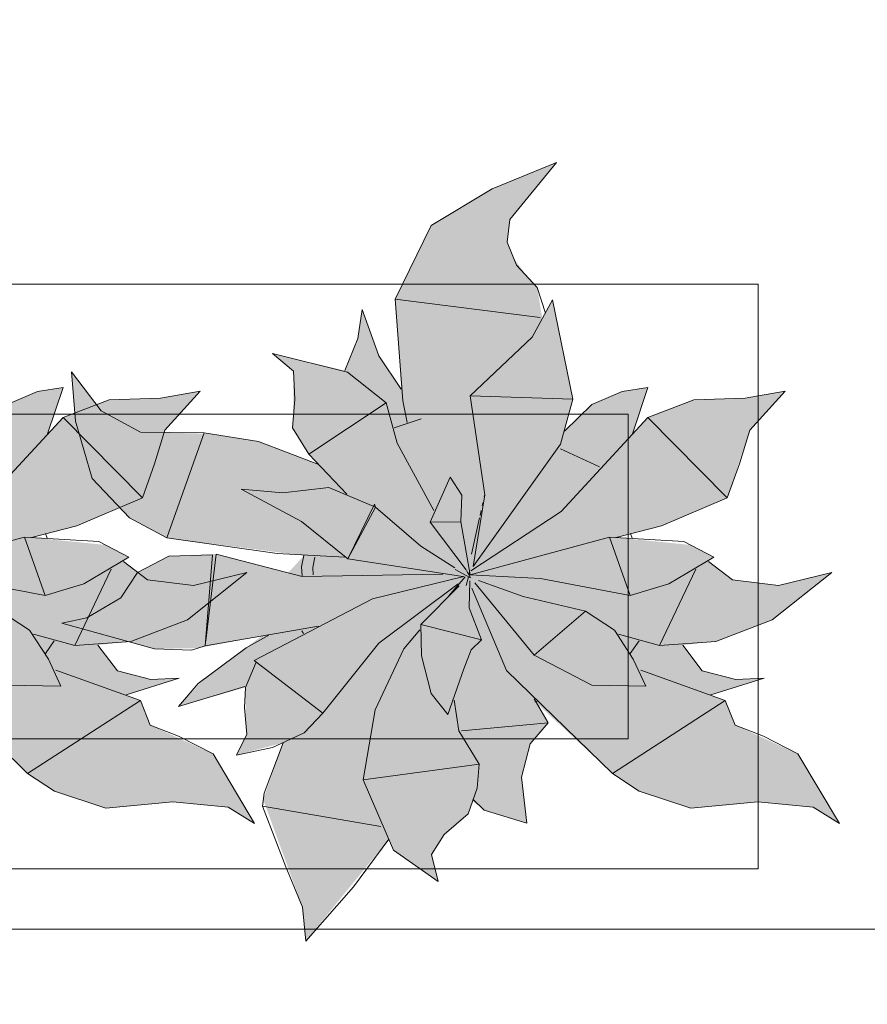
# Model space of a CAD drawing. Header units: millimetres. Extents: x -14761 to 157739, y -22400 to 107990.
# Tile 89 of 256: x 52762 to 53414, y 44942 to 45700. Entities that reach past the tile are written whole.
import ezdxf

# ---------------------------------------------------------------- set-up
doc = ezdxf.new("R2010")
doc.units = ezdxf.units.MM
doc.header["$MEASUREMENT"] = 0
doc.linetypes.add('Штриховая', pattern=[564.444447, 282.222223, -282.222223])
for name, color, linetype in [('Интерьер - Мебель', 7, 'Continuous'), ('Элемент Модели - Зона', 7, 'Continuous'), ('Элемент Модели - Оси', 7, 'Continuous')]:
    doc.layers.add(name, color=color, linetype=linetype)

msp = doc.modelspace()

# ---------------------------------------------------------------- hatches: boundary and pattern name
at = {"layer": 'Интерьер - Мебель', "linetype": 'Continuous', "lineweight": 0, "true_color": 0xffffff}
for points in [[(52724.75, 45590.04), (52675.19, 45569.75), (52628.16, 45541.55), (52600.58, 45484.92), (52605.24, 45415.74), (52589, 45439.77), (52575.07, 45477.04), (52571.93, 45454.63), (52561.85, 45429.87), (52506.32, 45442.97), (52522.43, 45429.53), (52522.19, 45392.45), (52521.66, 45385.9), (52534.07, 45365.63), (52541.03, 45357.88), (52494.36, 45375.64), (52459.05, 45381.26), (52410.49, 45382.48), (52374.36, 45398.95), (52351.43, 45429.04), (52354.74, 45391.12), (52367.48, 45346.78), (52396.29, 45316.74), (52424.89, 45301.15), (52530.33, 45287.56), (52518.3, 45274.34), (52462.8, 45288.77), (52426.48, 45287.01), (52402.42, 45274.6), (52389.54, 45254.94), (52363.45, 45239.68), (52344.12, 45235.53), (52415.37, 45215.81), (52449.11, 45216.41), (52497.99, 45225.74), (52453.17, 45192.32), (52433.99, 45171.52), (52485.36, 45186.17), (52485.56, 45160.26), (52486.56, 45150.21), (52478.48, 45133.99), (52514.34, 45143.6), (52499.05, 45099.78), (52529.29, 45016.93), (52531.74, 44990.9), (52595.72, 45069.31), (52599.29, 45060.93), (52633.55, 45036.89), (52628.41, 45057.52), (52638.24, 45072.91), (52656.7, 45088.94), (52660.2, 45098.75), (52669.13, 45091.61), (52701.81, 45081.72), (52697.85, 45117.09), (52704.41, 45142.64), (52718.37, 45158.91), (52708.17, 45175.13), (52767.73, 45120.01), (52788.35, 45106.33), (52828, 45093.11), (52879.5, 45098.13), (52922.14, 45094), (52942.4, 45081.45), (52910.49, 45134.96), (52862.06, 45157.16), (52854.52, 45176.06), (52843.53, 45180.36), (52884.39, 45193.34), (52862.6, 45192.28), (52836.89, 45198.83), (52821.85, 45218.68), (52847.3, 45221.59), (52890.68, 45238.15), (52936.56, 45274.55), (52895.5, 45264.53), (52860.13, 45269.01), (52841.62, 45283.14), (52845.69, 45286.43), (52827.73, 45295.77), (52770.71, 45301.51), (52805.55, 45310.41), (52856.13, 45332.13), (52873.39, 45384.13), (52900.66, 45414.12), (52869.93, 45408.73), (52830.48, 45407.51), (52795.02, 45393.86), (52783.12, 45381.31), (52795.04, 45416.8), (52775.35, 45413.79), (52751.96, 45403.94), (52730.96, 45383.29), (52737.36, 45408.05), (52721.74, 45484.37), (52713.81, 45469.99), (52709.84, 45493.89), (52701.93, 45502.45), (52691.77, 45516.6), (52686.85, 45528.79), (52688.68, 45546.08)], [(53174.75, 45590.04), (53125.19, 45569.75), (53078.16, 45541.55), (53050.58, 45484.92), (53055.24, 45415.74), (53039, 45439.77), (53025.07, 45477.04), (53021.93, 45454.63), (53011.85, 45429.87), (52956.32, 45442.97), (52972.43, 45429.53), (52972.19, 45392.45), (52971.66, 45385.9), (52984.07, 45365.63), (52991.03, 45357.88), (52944.36, 45375.64), (52909.05, 45381.26), (52860.49, 45382.48), (52824.36, 45398.95), (52801.43, 45429.04), (52804.74, 45391.12), (52817.48, 45346.78), (52846.29, 45316.74), (52874.89, 45301.15), (52980.33, 45287.56), (52968.3, 45274.34), (52912.8, 45288.77), (52876.48, 45287.01), (52852.42, 45274.6), (52839.54, 45254.94), (52813.45, 45239.68), (52794.12, 45235.53), (52865.37, 45215.81), (52899.11, 45216.41), (52947.99, 45225.74), (52903.17, 45192.32), (52883.99, 45171.52), (52935.36, 45186.17), (52935.56, 45160.26), (52936.56, 45150.21), (52928.48, 45133.99), (52964.34, 45143.6), (52949.05, 45099.78), (52979.29, 45016.93), (52981.74, 44990.9), (53045.72, 45069.31), (53049.29, 45060.93), (53083.55, 45036.89), (53078.41, 45057.52), (53088.24, 45072.91), (53106.7, 45088.94), (53110.2, 45098.75), (53119.13, 45091.61), (53151.81, 45081.72), (53147.85, 45117.09), (53154.41, 45142.64), (53168.37, 45158.91), (53158.17, 45175.13), (53217.73, 45120.01), (53238.35, 45106.33), (53278, 45093.11), (53329.5, 45098.13), (53372.14, 45094), (53392.4, 45081.45), (53360.49, 45134.96), (53312.06, 45157.16), (53304.52, 45176.06), (53293.53, 45180.36), (53334.39, 45193.34), (53312.6, 45192.28), (53286.89, 45198.83), (53271.85, 45218.68), (53297.3, 45221.59), (53340.68, 45238.15), (53386.56, 45274.55), (53345.5, 45264.53), (53310.13, 45269.01), (53291.62, 45283.14), (53295.69, 45286.43), (53277.73, 45295.77), (53220.71, 45301.51), (53255.55, 45310.41), (53306.13, 45332.13), (53323.39, 45384.13), (53350.66, 45414.12), (53319.93, 45408.73), (53280.48, 45407.51), (53245.02, 45393.86), (53233.12, 45381.31), (53245.04, 45416.8), (53225.35, 45413.79), (53201.96, 45403.94), (53180.96, 45383.29), (53187.36, 45408.05), (53171.74, 45484.37), (53163.81, 45469.99), (53159.84, 45493.89), (53151.93, 45502.45), (53141.77, 45516.6), (53136.85, 45528.79), (53138.68, 45546.08)]]:
    msp.add_hatch(color=7, dxfattribs=at).paths.add_polyline_path(points)

# ---------------------------------------------------------------- linework, layer by layer
at = {"layer": 'Интерьер - Мебель', "color": 7, "linetype": 'Continuous', "lineweight": 15}
for p, q in [((53174.75, 45590.04), (53125.19, 45569.75)), ((53174.75, 45590.04), (53125.19, 45569.75)), ((53174.75, 45590.04), (53138.68, 45546.08)), ((53174.75, 45590.04), (53138.68, 45546.08)), ((53125.19, 45569.75), (53078.16, 45541.55)), ((53125.19, 45569.75), (53078.16, 45541.55)), ((53138.68, 45546.08), (53136.85, 45528.79)), ((53138.68, 45546.08), (53136.85, 45528.79)), ((53078.16, 45541.55), (53050.58, 45484.92)), ((53078.16, 45541.55), (53050.58, 45484.92)), ((53136.85, 45528.79), (53144.02, 45511.02)), ((53136.85, 45528.79), (53144.02, 45511.02)), ((53144.02, 45511.02), (53159.84, 45493.89)), ((53144.02, 45511.02), (53159.84, 45493.89)), ((53329.94, 45496.46), (51529.94, 45496.46)), ((53159.84, 45493.89), (53166.16, 45474.16)), ((53159.84, 45493.89), (53166.16, 45474.16)), ((53329.94, 45046.46), (53329.94, 45496.46)), ((53050.58, 45484.92), (53162.26, 45470.82)), ((53050.58, 45484.92), (53056.53, 45406.53)), ((53050.58, 45484.92), (53162.26, 45470.82)), ((53050.58, 45484.92), (53056.53, 45406.53)), ((53171.74, 45484.37), (53155.88, 45455.61)), ((53171.74, 45484.37), (53155.88, 45455.61)), ((53171.74, 45484.37), (53187.36, 45408.05)), ((53171.74, 45484.37), (53187.36, 45408.05)), ((53025.07, 45477.04), (53021.93, 45454.63)), ((53025.07, 45477.04), (53021.93, 45454.63)), ((53025.07, 45477.04), (53038.04, 45441.19)), ((53025.07, 45477.04), (53038.04, 45441.19)), ((53021.93, 45454.63), (53011.85, 45429.87)), ((53021.93, 45454.63), (53011.85, 45429.87)), ((53155.88, 45455.61), (53108.4, 45410.42)), ((53155.88, 45455.61), (53108.4, 45410.42)), ((52956.32, 45442.97), (52972.43, 45429.53)), ((52956.32, 45442.97), (53013.98, 45428.78)), ((52956.32, 45442.97), (52972.43, 45429.53)), ((52956.32, 45442.97), (53013.98, 45428.78)), ((53038.04, 45441.19), (53055.24, 45415.74)), ((53038.04, 45441.19), (53055.24, 45415.74)), ((52972.43, 45429.53), (52973.43, 45408.01)), ((52972.43, 45429.53), (52973.43, 45408.01)), ((52801.43, 45429.04), (52804.74, 45391.12)), ((52801.43, 45429.04), (52824.36, 45398.95)), ((52801.43, 45429.04), (52804.74, 45391.12)), ((52801.43, 45429.04), (52824.36, 45398.95)), ((53013.98, 45428.78), (53043.74, 45404.99)), ((53013.98, 45428.78), (53043.74, 45404.99)), ((52795.04, 45416.8), (52775.36, 45413.79)), ((52795.04, 45416.8), (52775.36, 45413.79)), ((52795.04, 45416.8), (52783.12, 45381.31)), ((52795.04, 45416.8), (52783.12, 45381.31)), ((52900.66, 45414.12), (52869.93, 45408.73)), ((52900.66, 45414.12), (52869.93, 45408.73)), ((52900.66, 45414.12), (52873.39, 45384.13)), ((52900.66, 45414.12), (52873.39, 45384.13)), ((53245.04, 45416.8), (53225.36, 45413.79)), ((53245.04, 45416.8), (53225.36, 45413.79)), ((53245.04, 45416.8), (53233.12, 45381.31)), ((53245.04, 45416.8), (53233.12, 45381.31)), ((53350.66, 45414.12), (53319.93, 45408.73)), ((53350.66, 45414.12), (53319.93, 45408.73)), ((53350.66, 45414.12), (53323.39, 45384.13)), ((53350.66, 45414.12), (53323.39, 45384.13)), ((52775.36, 45413.79), (52751.96, 45403.94)), ((52775.36, 45413.79), (52751.96, 45403.94)), ((52830.48, 45407.51), (52795.02, 45393.86)), ((52830.48, 45407.51), (52795.02, 45393.86)), ((52869.93, 45408.73), (52830.48, 45407.51)), ((52869.93, 45408.73), (52830.48, 45407.51)), ((52973.43, 45408.01), (52971.66, 45385.9)), ((52973.43, 45408.01), (52971.66, 45385.9)), ((53056.53, 45406.53), (53059.93, 45390.04)), ((53056.53, 45406.53), (53059.93, 45390.04)), ((53108.4, 45410.42), (53187.36, 45408.05)), ((53108.4, 45410.42), (53119.51, 45334.34)), ((53108.4, 45410.42), (53187.36, 45408.05)), ((53108.4, 45410.42), (53119.51, 45334.34)), ((53187.36, 45408.05), (53177.81, 45373.41)), ((53187.36, 45408.05), (53177.81, 45373.41)), ((53225.36, 45413.79), (53201.96, 45403.94)), ((53225.36, 45413.79), (53201.96, 45403.94)), ((53280.48, 45407.51), (53245.02, 45393.86)), ((53280.48, 45407.51), (53245.02, 45393.86)), ((53319.93, 45408.73), (53280.48, 45407.51)), ((53319.93, 45408.73), (53280.48, 45407.51)), ((52824.36, 45398.95), (52854.71, 45382.53)), ((52824.36, 45398.95), (52854.71, 45382.53)), ((53043.74, 45404.99), (52984.07, 45365.63)), ((53043.74, 45404.99), (52984.07, 45365.63)), ((53043.74, 45404.99), (53052.14, 45374.2)), ((53043.74, 45404.99), (53052.14, 45374.2)), ((53201.96, 45403.94), (53180.96, 45383.29)), ((53201.96, 45403.94), (53180.96, 45383.29)), ((53229.94, 45396.46), (51629.94, 45396.46)), ((52795.02, 45393.86), (52728.19, 45321.58)), ((52795.02, 45393.86), (52728.19, 45321.58)), ((52795.02, 45393.86), (52856.13, 45332.13)), ((52795.02, 45393.86), (52856.13, 45332.13)), ((53070.51, 45392.89), (53049.87, 45385.78)), ((53070.51, 45392.89), (53049.87, 45385.78)), ((53245.02, 45393.86), (53178.19, 45321.58)), ((53245.02, 45393.86), (53178.19, 45321.58)), ((53229.94, 45146.46), (53229.94, 45396.46)), ((53245.02, 45393.86), (53306.13, 45332.13)), ((53245.02, 45393.86), (53306.13, 45332.13)), ((52804.74, 45391.12), (52817.48, 45346.78)), ((52804.74, 45391.12), (52817.48, 45346.78)), ((52873.39, 45384.13), (52865.45, 45358.28)), ((52873.39, 45384.13), (52865.45, 45358.28)), ((52971.66, 45385.9), (52984.07, 45365.63)), ((52971.66, 45385.9), (52984.07, 45365.63)), ((53323.39, 45384.13), (53315.45, 45358.28)), ((53323.39, 45384.13), (53315.45, 45358.28)), ((52854.71, 45382.53), (52903.52, 45382.14)), ((52854.71, 45382.53), (52903.52, 45382.14)), ((52903.52, 45382.14), (52874.89, 45301.15)), ((52903.52, 45382.14), (52874.89, 45301.15)), ((52903.52, 45382.14), (52945.5, 45375.46)), ((52903.52, 45382.14), (52945.5, 45375.46)), ((52945.5, 45375.46), (52991.03, 45357.88)), ((52945.5, 45375.46), (52991.03, 45357.88)), ((53052.14, 45374.2), (53080.39, 45322.36)), ((53052.14, 45374.2), (53080.39, 45322.36)), ((53177.81, 45373.41), (53110.6, 45279.3)), ((53177.81, 45373.41), (53110.6, 45279.3)), ((53177.77, 45369.74), (53207.88, 45355.91)), ((53177.77, 45369.74), (53207.88, 45355.91)), ((52984.07, 45365.63), (53013.4, 45334.92)), ((52984.07, 45365.63), (53013.4, 45334.92)), ((52865.45, 45358.28), (52856.13, 45332.13)), ((52865.45, 45358.28), (52856.13, 45332.13)), ((53315.45, 45358.28), (53306.13, 45332.13)), ((53315.45, 45358.28), (53306.13, 45332.13)), ((52817.48, 45346.78), (52846.29, 45316.74)), ((52817.48, 45346.78), (52846.29, 45316.74)), ((53093.01, 45347.96), (53077.58, 45313.26)), ((53093.01, 45347.96), (53077.58, 45313.26)), ((53093.01, 45347.96), (53101.86, 45334.17)), ((53093.01, 45347.96), (53101.86, 45334.17)), ((52932.17, 45338.8), (52964.06, 45335.98)), ((52932.17, 45338.8), (52978.57, 45313.74)), ((52932.17, 45338.8), (52964.06, 45335.98)), ((52932.17, 45338.8), (52978.57, 45313.74)), ((52999.66, 45340), (52964.06, 45335.98)), ((52999.66, 45340), (52964.06, 45335.98)), ((52999.66, 45340), (53035.53, 45324.76)), ((52999.66, 45340), (53035.53, 45324.76)), ((52856.13, 45332.13), (52805.55, 45310.41)), ((52856.13, 45332.13), (52805.55, 45310.41)), ((53101.86, 45334.17), (53101.11, 45313.48)), ((53101.86, 45334.17), (53101.11, 45313.48)), ((53119.51, 45334.34), (53110.6, 45279.3)), ((53119.51, 45334.34), (53110.6, 45279.3)), ((53119.27, 45333.96), (53119.06, 45332.99)), ((53119.27, 45333.96), (53119.06, 45332.99)), ((53306.13, 45332.13), (53255.55, 45310.41)), ((53306.13, 45332.13), (53255.55, 45310.41)), ((53034.8, 45327.02), (53014.28, 45285.19)), ((53034.8, 45327.02), (53014.28, 45285.19)), ((53035.53, 45324.76), (53014.28, 45285.19)), ((53035.53, 45324.76), (53014.28, 45285.19)), ((53034.8, 45327.02), (53035.53, 45324.76)), ((53034.8, 45327.02), (53035.53, 45324.76)), ((53035.53, 45324.76), (53070.22, 45294.78)), ((53035.53, 45324.76), (53070.22, 45294.78)), ((53118.01, 45328.16), (53117.59, 45326.23)), ((53118.01, 45328.16), (53117.59, 45326.23)), ((52846.29, 45316.74), (52874.89, 45301.15)), ((52846.29, 45316.74), (52874.89, 45301.15)), ((53178.19, 45321.58), (53108.87, 45275.9)), ((53178.19, 45321.58), (53108.87, 45275.9)), ((53115.48, 45316.56), (53109.38, 45288.58)), ((53115.48, 45316.56), (53109.38, 45288.58)), ((53116.75, 45322.36), (53115.91, 45318.5)), ((53116.75, 45322.36), (53115.91, 45318.5)), ((52805.55, 45310.41), (52770.73, 45301.51)), ((52805.55, 45310.41), (52770.73, 45301.51)), ((52978.57, 45313.74), (53014.28, 45285.19)), ((52978.57, 45313.74), (53014.28, 45285.19)), ((53101.11, 45313.48), (53077.58, 45313.26)), ((53101.11, 45313.48), (53077.58, 45313.26)), ((53077.58, 45313.26), (53105.29, 45276.66)), ((53077.58, 45313.26), (53105.29, 45276.66)), ((53101.11, 45313.48), (53108.28, 45272.71)), ((53101.11, 45313.48), (53108.28, 45272.71)), ((53255.55, 45310.41), (53220.73, 45301.51)), ((53255.55, 45310.41), (53220.73, 45301.51)), ((52765.51, 45301.82), (52658.28, 45272.71)), ((52765.51, 45301.82), (52658.28, 45272.71)), ((52765.51, 45301.82), (52822.68, 45298.4)), ((52765.51, 45301.82), (52781.38, 45256.94)), ((52765.51, 45301.82), (52822.68, 45298.4)), ((52765.51, 45301.82), (52781.38, 45256.94)), ((52781.62, 45304.62), (52782.83, 45300.85)), ((52781.62, 45304.62), (52782.83, 45300.85)), ((52874.89, 45301.15), (52959.87, 45289.21)), ((52874.89, 45301.15), (52959.87, 45289.21)), ((53215.51, 45301.82), (53108.28, 45272.71)), ((53215.51, 45301.82), (53108.28, 45272.71)), ((53215.51, 45301.82), (53272.68, 45298.4)), ((53215.51, 45301.82), (53231.38, 45256.94)), ((53215.51, 45301.82), (53272.68, 45298.4)), ((53215.51, 45301.82), (53231.38, 45256.94)), ((53231.62, 45304.62), (53232.83, 45300.85)), ((53231.62, 45304.62), (53232.83, 45300.85)), ((52822.68, 45298.4), (52845.69, 45286.43)), ((52822.68, 45298.4), (52845.69, 45286.43)), ((53070.22, 45294.78), (53096.51, 45278.16)), ((53070.22, 45294.78), (53096.51, 45278.16)), ((53272.68, 45298.4), (53295.69, 45286.43)), ((53272.68, 45298.4), (53295.69, 45286.43)), ((52845.69, 45286.43), (52811.02, 45265.71)), ((52845.69, 45286.43), (52811.02, 45265.71)), ((52876.48, 45287.01), (52852.42, 45274.6)), ((52876.48, 45287.01), (52852.42, 45274.6)), ((52910.04, 45288.17), (52876.48, 45287.01)), ((52910.04, 45288.17), (52876.48, 45287.01)), ((52910.04, 45288.17), (52904.45, 45218.16)), ((52910.04, 45288.17), (52904.45, 45218.16)), ((52912.8, 45288.77), (52904.9, 45221.98)), ((52912.8, 45288.77), (52904.9, 45221.98)), ((52912.8, 45288.77), (52979, 45271.56)), ((52912.8, 45288.77), (52979, 45271.56)), ((52959.87, 45289.21), (53011.83, 45286.43)), ((52959.87, 45289.21), (53011.83, 45286.43)), ((52980.33, 45287.56), (52978.59, 45278.84)), ((52980.33, 45287.56), (52978.59, 45278.84)), ((52988.88, 45286.46), (52987.27, 45278.43)), ((52988.88, 45286.46), (52987.27, 45278.43)), ((53295.69, 45286.43), (53261.02, 45265.71)), ((53295.69, 45286.43), (53261.02, 45265.71)), ((52841.62, 45283.14), (52860.13, 45269.01)), ((52841.62, 45283.14), (52860.13, 45269.01)), ((52978.59, 45278.84), (52978.97, 45272.09)), ((52978.59, 45278.84), (52978.97, 45272.09)), ((52987.27, 45278.43), (52987.6, 45272.77)), ((52987.27, 45278.43), (52987.6, 45272.77)), ((53014.28, 45285.19), (53102.62, 45271.42)), ((53014.28, 45285.19), (53102.62, 45271.42)), ((53291.62, 45283.14), (53310.13, 45269.01)), ((53291.62, 45283.14), (53310.13, 45269.01)), ((52832.04, 45277.14), (52804.08, 45218.35)), ((52832.04, 45277.14), (52804.08, 45218.35)), ((52852.42, 45274.6), (52839.54, 45254.94)), ((52852.42, 45274.6), (52839.54, 45254.94)), ((52936.56, 45274.55), (52890.68, 45238.15)), ((52936.56, 45274.55), (52890.68, 45238.15)), ((52936.56, 45274.55), (52895.5, 45264.53)), ((52936.56, 45274.55), (52895.5, 45264.53)), ((53087.17, 45273.4), (52979, 45271.56)), ((53087.17, 45273.4), (52979, 45271.56)), ((53103.44, 45271.52), (53033.06, 45254.22)), ((53103.44, 45271.52), (53033.06, 45254.22)), ((53104.5, 45271.28), (53091.98, 45256.65)), ((53104.5, 45271.28), (53091.98, 45256.65)), ((53096.64, 45276.92), (53108.67, 45270.47)), ((53096.64, 45276.92), (53108.67, 45270.47)), ((53106.9, 45271.28), (53105.24, 45264.43)), ((53106.9, 45271.28), (53105.24, 45264.43)), ((53105.56, 45276.19), (53108.67, 45270.47)), ((53105.56, 45276.19), (53108.67, 45270.47)), ((53107.85, 45275.2), (53107.37, 45273.24)), ((53107.85, 45275.2), (53107.37, 45273.24)), ((53107.54, 45273.7), (53108.28, 45272.71)), ((53107.54, 45273.7), (53108.28, 45272.71)), ((53108.28, 45272.71), (53162.31, 45269.88)), ((53108.28, 45272.71), (53162.31, 45269.88)), ((53282.04, 45277.14), (53254.08, 45218.35)), ((53282.04, 45277.14), (53254.08, 45218.35)), ((53386.56, 45274.55), (53340.68, 45238.15)), ((53386.56, 45274.55), (53340.68, 45238.15)), ((53386.56, 45274.55), (53345.5, 45264.53)), ((53386.56, 45274.55), (53345.5, 45264.53)), ((52712.31, 45269.88), (52781.38, 45256.94)), ((52712.31, 45269.88), (52781.38, 45256.94)), ((52811.02, 45265.71), (52781.38, 45256.94)), ((52811.02, 45265.71), (52781.38, 45256.94)), ((52860.13, 45269.01), (52895.5, 45264.53)), ((52860.13, 45269.01), (52895.5, 45264.53)), ((53098.94, 45265.74), (53038.04, 45220.28)), ((53098.94, 45265.74), (53038.04, 45220.28)), ((53099.91, 45264.27), (53070.38, 45234.46)), ((53099.91, 45264.27), (53070.38, 45234.46)), ((53108.15, 45268.02), (53107.59, 45247.27)), ((53108.15, 45268.02), (53107.59, 45247.27)), ((53111.94, 45266.49), (53157.6, 45210.93)), ((53111.94, 45266.49), (53157.6, 45210.93)), ((53114.77, 45268.31), (53149, 45256.16)), ((53114.77, 45268.31), (53149, 45256.16)), ((53162.31, 45269.88), (53231.38, 45256.94)), ((53162.31, 45269.88), (53231.38, 45256.94)), ((53261.02, 45265.71), (53231.38, 45256.94)), ((53261.02, 45265.71), (53231.38, 45256.94)), ((53310.13, 45269.01), (53345.5, 45264.53)), ((53310.13, 45269.01), (53345.5, 45264.53)), ((53109.61, 45262.43), (53136.3, 45199.11)), ((53109.61, 45262.43), (53136.3, 45199.11)), ((53149, 45256.16), (53196.93, 45244.72)), ((53149, 45256.16), (53196.93, 45244.72)), ((52839.54, 45254.94), (52813.45, 45239.68)), ((52839.54, 45254.94), (52813.45, 45239.68)), ((53033.06, 45254.22), (52942, 45206.91)), ((53033.06, 45254.22), (52942, 45206.91)), ((52746.93, 45244.72), (52769.29, 45230.2)), ((52746.93, 45244.72), (52769.29, 45230.2)), ((53107.59, 45247.27), (53116.93, 45222.72)), ((53107.59, 45247.27), (53116.93, 45222.72)), ((53196.93, 45244.72), (53157.6, 45210.93)), ((53196.93, 45244.72), (53157.6, 45210.93)), ((53196.93, 45244.72), (53219.29, 45230.2)), ((53196.93, 45244.72), (53219.29, 45230.2)), ((52813.45, 45239.68), (52794.12, 45235.53)), ((52813.45, 45239.68), (52794.12, 45235.53)), ((52794.12, 45235.53), (52865.37, 45215.81)), ((52794.12, 45235.53), (52865.37, 45215.81)), ((52890.68, 45238.15), (52847.3, 45221.59)), ((52890.68, 45238.15), (52847.3, 45221.59)), ((52991.53, 45233.31), (52904.45, 45218.16)), ((52991.53, 45233.31), (52904.45, 45218.16)), ((53070.38, 45234.46), (53116.93, 45222.72)), ((53070.38, 45234.46), (53070.72, 45210.39)), ((53070.38, 45234.46), (53116.93, 45222.72)), ((53070.38, 45234.46), (53070.72, 45210.39)), ((53340.68, 45238.15), (53297.3, 45221.59)), ((53340.68, 45238.15), (53297.3, 45221.59)), ((52769.29, 45230.2), (52783.8, 45207.97)), ((52769.29, 45230.2), (52783.8, 45207.97)), ((52772.35, 45227.16), (52804.08, 45218.35)), ((52772.35, 45227.16), (52804.08, 45218.35)), ((52953.28, 45226.33), (52935.98, 45216.48)), ((52953.28, 45226.33), (52935.98, 45216.48)), ((52978.81, 45229.58), (52980.09, 45227.62)), ((52978.81, 45229.58), (52980.09, 45227.62)), ((53069.65, 45230.55), (53057.14, 45215.93)), ((53069.65, 45230.55), (53057.14, 45215.93)), ((53219.29, 45230.2), (53233.8, 45207.97)), ((53219.29, 45230.2), (53233.8, 45207.97)), ((53222.35, 45227.16), (53254.08, 45218.35)), ((53222.35, 45227.16), (53254.08, 45218.35)), ((52788.19, 45221.86), (52781.49, 45212.19)), ((52788.19, 45221.86), (52781.49, 45212.19)), ((52847.3, 45221.59), (52804.08, 45218.35)), ((52847.3, 45221.59), (52804.08, 45218.35)), ((52821.85, 45218.68), (52836.89, 45198.83)), ((52821.85, 45218.68), (52836.89, 45198.83)), ((52904.45, 45218.16), (52893.77, 45214.67)), ((52904.45, 45218.16), (52893.77, 45214.67)), ((53038.04, 45220.28), (52994.84, 45166.34)), ((53038.04, 45220.28), (52994.84, 45166.34)), ((53116.93, 45222.72), (53109.08, 45215)), ((53116.93, 45222.72), (53109.08, 45215)), ((53238.19, 45221.86), (53231.49, 45212.19)), ((53238.19, 45221.86), (53231.49, 45212.19)), ((53297.3, 45221.59), (53254.08, 45218.35)), ((53297.3, 45221.59), (53254.08, 45218.35)), ((53271.85, 45218.68), (53286.89, 45198.83)), ((53271.85, 45218.68), (53286.89, 45198.83)), ((52865.37, 45215.81), (52893.77, 45214.67)), ((52865.37, 45215.81), (52893.77, 45214.67)), ((52935.98, 45216.48), (52898.97, 45189.23)), ((52935.98, 45216.48), (52898.97, 45189.23)), ((53057.14, 45215.93), (53035.3, 45168.99)), ((53057.14, 45215.93), (53035.3, 45168.99)), ((53070.72, 45210.39), (53078.23, 45181.38)), ((53070.72, 45210.39), (53078.23, 45181.38)), ((53109.08, 45215), (53103.4, 45200.5)), ((53109.08, 45215), (53103.4, 45200.5)), ((53157.6, 45210.93), (53201.89, 45187.84)), ((53157.6, 45210.93), (53201.89, 45187.84)), ((52783.8, 45207.97), (52793.44, 45187.1)), ((52783.8, 45207.97), (52793.44, 45187.1)), ((52943.76, 45205.55), (52935.36, 45186.17)), ((52943.76, 45205.55), (52935.36, 45186.17)), ((52942, 45206.91), (52994.84, 45166.34)), ((52942, 45206.91), (52994.84, 45166.34)), ((53233.8, 45207.97), (53243.44, 45187.1)), ((53233.8, 45207.97), (53243.44, 45187.1)), ((52686.3, 45199.11), (52767.73, 45120.01)), ((52686.3, 45199.11), (52767.73, 45120.01)), ((52789.6, 45199.3), (52854.52, 45176.06)), ((52789.6, 45199.3), (52854.52, 45176.06)), ((52836.89, 45198.83), (52862.6, 45192.28)), ((52836.89, 45198.83), (52862.6, 45192.28)), ((53103.4, 45200.5), (53091.09, 45165.27)), ((53103.4, 45200.5), (53091.09, 45165.27)), ((53136.3, 45199.11), (53217.73, 45120.01)), ((53136.3, 45199.11), (53217.73, 45120.01)), ((53239.6, 45199.3), (53304.52, 45176.06)), ((53239.6, 45199.3), (53304.52, 45176.06)), ((53286.89, 45198.83), (53312.6, 45192.28)), ((53286.89, 45198.83), (53312.6, 45192.28)), ((52751.89, 45187.84), (52793.44, 45187.1)), ((52751.89, 45187.84), (52793.44, 45187.1)), ((52884.39, 45193.34), (52843.53, 45180.36)), ((52884.39, 45193.34), (52843.53, 45180.36)), ((52884.39, 45193.34), (52862.6, 45192.28)), ((52884.39, 45193.34), (52862.6, 45192.28)), ((52898.97, 45189.23), (52883.99, 45171.52)), ((52898.97, 45189.23), (52883.99, 45171.52)), ((53201.89, 45187.84), (53243.44, 45187.1)), ((53201.89, 45187.84), (53243.44, 45187.1)), ((53334.39, 45193.34), (53293.53, 45180.36)), ((53334.39, 45193.34), (53293.53, 45180.36)), ((53334.39, 45193.34), (53312.6, 45192.28)), ((53334.39, 45193.34), (53312.6, 45192.28)), ((52934.79, 45186.72), (52883.99, 45171.52)), ((52934.79, 45186.72), (52883.99, 45171.52)), ((52935.36, 45186.17), (52934.55, 45170.3)), ((52935.36, 45186.17), (52934.55, 45170.3)), ((53078.23, 45181.38), (53091.09, 45165.27)), ((53078.23, 45181.38), (53091.09, 45165.27)), ((52854.52, 45176.06), (52767.73, 45120.01)), ((52854.52, 45176.06), (52767.73, 45120.01)), ((52854.52, 45176.06), (52862.06, 45157.16)), ((52854.52, 45176.06), (52862.06, 45157.16)), ((53095.86, 45176.44), (53099.57, 45152.6)), ((53095.86, 45176.44), (53099.57, 45152.6)), ((53157.44, 45177.41), (53168.37, 45158.91)), ((53157.44, 45177.41), (53168.37, 45158.91)), ((53160.6, 45175.88), (53158.17, 45175.13)), ((53160.6, 45175.88), (53158.17, 45175.13)), ((53304.52, 45176.06), (53217.73, 45120.01)), ((53304.52, 45176.06), (53217.73, 45120.01)), ((53304.52, 45176.06), (53312.06, 45157.16)), ((53304.52, 45176.06), (53312.06, 45157.16)), ((52934.55, 45170.3), (52936.56, 45150.21)), ((52934.55, 45170.3), (52936.56, 45150.21)), ((52994.84, 45166.34), (52980.51, 45151.19)), ((52994.84, 45166.34), (52980.51, 45151.19)), ((53035.3, 45168.99), (53026.02, 45115.09)), ((53035.3, 45168.99), (53026.02, 45115.09)), ((52862.06, 45157.16), (52883.99, 45148.58)), ((52862.06, 45157.16), (52883.99, 45148.58)), ((53168.37, 45158.91), (53101.53, 45152.62)), ((53168.37, 45158.91), (53101.53, 45152.62)), ((53168.37, 45158.91), (53154.41, 45142.64)), ((53168.37, 45158.91), (53154.41, 45142.64)), ((53312.06, 45157.16), (53333.99, 45148.58)), ((53312.06, 45157.16), (53333.99, 45148.58)), ((52936.56, 45150.21), (52928.48, 45133.99)), ((52936.56, 45150.21), (52928.48, 45133.99)), ((52980.51, 45151.19), (52956.09, 45139.92)), ((52980.51, 45151.19), (52956.09, 45139.92)), ((53099.57, 45152.6), (53115.17, 45126.98)), ((53099.57, 45152.6), (53115.17, 45126.98)), ((51629.94, 45146.46), (53229.94, 45146.46)), ((52883.99, 45148.58), (52910.49, 45134.96)), ((52883.99, 45148.58), (52910.49, 45134.96)), ((52964.34, 45143.6), (52949.67, 45104.74)), ((52964.34, 45143.6), (52949.67, 45104.74)), ((53154.41, 45142.64), (53147.85, 45117.09)), ((53154.41, 45142.64), (53147.85, 45117.09)), ((53333.99, 45148.58), (53360.49, 45134.96)), ((53333.99, 45148.58), (53360.49, 45134.96)), ((52910.49, 45134.96), (52942.4, 45081.44)), ((52910.49, 45134.96), (52942.4, 45081.44)), ((52956.09, 45139.92), (52928.48, 45133.99)), ((52956.09, 45139.92), (52928.48, 45133.99)), ((53360.49, 45134.96), (53392.4, 45081.44)), ((53360.49, 45134.96), (53392.4, 45081.44)), ((53115.17, 45126.98), (53026.02, 45115.09)), ((53115.17, 45126.98), (53026.02, 45115.09)), ((53115.17, 45126.98), (53113.7, 45108.55)), ((53115.17, 45126.98), (53113.7, 45108.55)), ((52767.73, 45120.01), (52788.35, 45106.33)), ((52767.73, 45120.01), (52788.35, 45106.33)), ((53217.73, 45120.01), (53238.35, 45106.33)), ((53217.73, 45120.01), (53238.35, 45106.33)), ((53026.02, 45115.09), (53049.29, 45060.93)), ((53026.02, 45115.09), (53049.29, 45060.93)), ((53147.85, 45117.09), (53151.81, 45081.72)), ((53147.85, 45117.09), (53151.81, 45081.72)), ((52788.35, 45106.33), (52828, 45093.11)), ((52788.35, 45106.33), (52828, 45093.11)), ((52949.67, 45104.74), (52948.42, 45094.81)), ((52949.67, 45104.74), (52948.42, 45094.81)), ((53113.7, 45108.55), (53106.7, 45088.94)), ((53113.7, 45108.55), (53106.7, 45088.94)), ((53238.35, 45106.33), (53278, 45093.11)), ((53238.35, 45106.33), (53278, 45093.11)), ((52879.5, 45098.13), (52828, 45093.11)), ((52879.5, 45098.13), (52828, 45093.11)), ((52879.5, 45098.13), (52922.14, 45094)), ((52879.5, 45098.13), (52922.14, 45094)), ((53110.26, 45100.21), (53119.13, 45091.61)), ((53110.26, 45100.21), (53119.13, 45091.61)), ((53329.5, 45098.13), (53278, 45093.11)), ((53329.5, 45098.13), (53278, 45093.11)), ((53329.5, 45098.13), (53372.14, 45094)), ((53329.5, 45098.13), (53372.14, 45094)), ((52922.14, 45094), (52942.4, 45081.44)), ((52922.14, 45094), (52942.4, 45081.44)), ((52948.42, 45094.81), (53039.62, 45079.13)), ((52948.42, 45094.81), (52966.39, 45047.96)), ((52948.42, 45094.81), (53039.62, 45079.13)), ((52948.42, 45094.81), (52966.39, 45047.96)), ((53106.7, 45088.94), (53088.24, 45072.91)), ((53106.7, 45088.94), (53088.24, 45072.91)), ((53119.13, 45091.61), (53151.81, 45081.72)), ((53119.13, 45091.61), (53151.81, 45081.72)), ((53372.14, 45094), (53392.4, 45081.44)), ((53372.14, 45094), (53392.4, 45081.44)), ((53045.72, 45069.31), (53018.53, 45032.6)), ((53045.72, 45069.31), (53018.53, 45032.6)), ((53088.24, 45072.91), (53078.41, 45057.52)), ((53088.24, 45072.91), (53078.41, 45057.52)), ((53049.29, 45060.93), (53083.55, 45036.89)), ((53049.29, 45060.93), (53083.55, 45036.89)), ((53078.41, 45057.52), (53083.55, 45036.89)), ((53078.41, 45057.52), (53083.55, 45036.89)), ((51529.94, 45046.46), (53329.94, 45046.46)), ((52966.39, 45047.96), (52979.29, 45016.93)), ((52966.39, 45047.96), (52979.29, 45016.93)), ((53018.53, 45032.6), (52981.74, 44990.9)), ((53018.53, 45032.6), (52981.74, 44990.9)), ((52979.29, 45016.93), (52981.74, 44990.9)), ((52979.29, 45016.93), (52981.74, 44990.9))]:
    msp.add_line(p, q, dxfattribs=at)
at = {"layer": 'Элемент Модели - Зона', "color": 7, "linetype": 'Штриховая', "lineweight": 15, "flags": 128}
for points in [[(36150, 44957.41), (36110, 44957.41), (36110, 36320), (41880.26, 36320), (41880.26, 39141.58), (45142.53, 42405.14), (45156.67, 42391), (45156.67, 42420), (63300, 42420), (63300, 42400), (77399.73, 42400), (77399.73, 42420), (114081.36, 42420), (117316.72, 39176.53), (117320.06, 38841.89), (117320.06, 36305), (117360, 36305), (117360, 34300), (117120, 34300), (117120, 35700), (116700, 35700), (116700, 36100), (108300, 36100), (108300, 35700), (107700, 35700), (107700, 36100), (99320, 36100), (99320, 26970), (107700, 26970), (107700, 27650), (108300, 27650), (108300, 26460), (112380, 26460), (112380, 27370), (112500, 27370), (112500, 21180.11), (117120, 21180.11), (117120, 26250), (116650, 26250), (116650, 27750), (117120, 27750), (117120, 32800), (117360, 32800), (117360, 20150.06), (117120, 20150.06), (117120, 20940.11), (99320, 20940.11), (99320, 14650.06), (117120, 14650.06), (117120, 17700.06), (116700.06, 17700.06), (116700.06, 18325.56), (117120, 18325.56), (117120, 18650.06), (117360, 18650.06), (117360, 18320.06), (120850, 18320.06), (120850, 37205.12), (120238.88, 37205.12), (120238.88, 45000), (125700, 45000), (125700, 45300), (126300, 45300), (126300, 45000), (141025, 45000), (141025, 45100), (140125, 45100), (140125, 47500), (132700, 47500), (132700, 53680), (130530, 53680), (130530, 54300), (129182.9, 54300), (126300, 54300), (126300, 53700), (125700, 53700), (125700, 54212.5), (124799.78, 54212.5), (117300, 54212.5), (117300, 53700), (116700, 53700), (116700, 54212.5), (108300, 54212.5), (108300, 53700), (107700, 53700), (107700, 54212.5), (99300, 54212.5), (99300, 53700), (98700, 53700), (98700, 54212.5), (90650, 54212.5), (90650, 53700), (90050, 53700), (89950, 53700), (89950, 48632.8), (77450.06, 48632.8), (77450.06, 53800), (77450.06, 61690), (77460.06, 61690), (77460.06, 67850), (74720, 67850), (74720, 59730), (73964.53, 59730), (73964.53, 54212), (72300.06, 54212), (72300.06, 53700), (71700.06, 53700), (71700.06, 54212), (63300, 54212), (63300, 53700), (62700, 53700), (62700, 54212), (61025.03, 54212), (61025.03, 46500), (61025.03, 45000), (54300, 45000), (54300, 44700), (53700, 44700), (53700, 45000), (45300, 45000), (45300, 44700), (44700, 44700), (44700, 45000), (36750, 45000), (36750, 44700), (36150, 44700)], [(36110, 45157.41), (36110, 44957.41), (36150, 44957.41), (36150, 45300), (36750, 45300), (36750, 45000), (44700, 45000), (44700, 45300), (45300, 45300), (45300, 45000), (53700, 45000), (53700, 45300), (54300, 45300), (54300, 44957.41), (61025.03, 44957.41), (61025.03, 54212.5), (61035.53, 54212.5), (61035.53, 59730), (60580, 59730), (60580, 63080), (60300, 63080), (60300, 63320), (62680, 63320), (62680, 64500), (55920, 64500), (55920, 63320), (58800, 63320), (58800, 63080), (58000, 63080), (58000, 52600), (48600, 52600), (48600, 53700), (36110, 53700), (36110, 53650)]]:
    msp.add_lwpolyline(points, close=True, dxfattribs=at)
at = {"layer": 'Элемент Модели - Оси', "color": 7, "linetype": 'Continuous', "lineweight": 15}
msp.add_line((-12760.58, 45000), (155650, 45000), dxfattribs=at)

doc.saveas('drawing.dxf')
